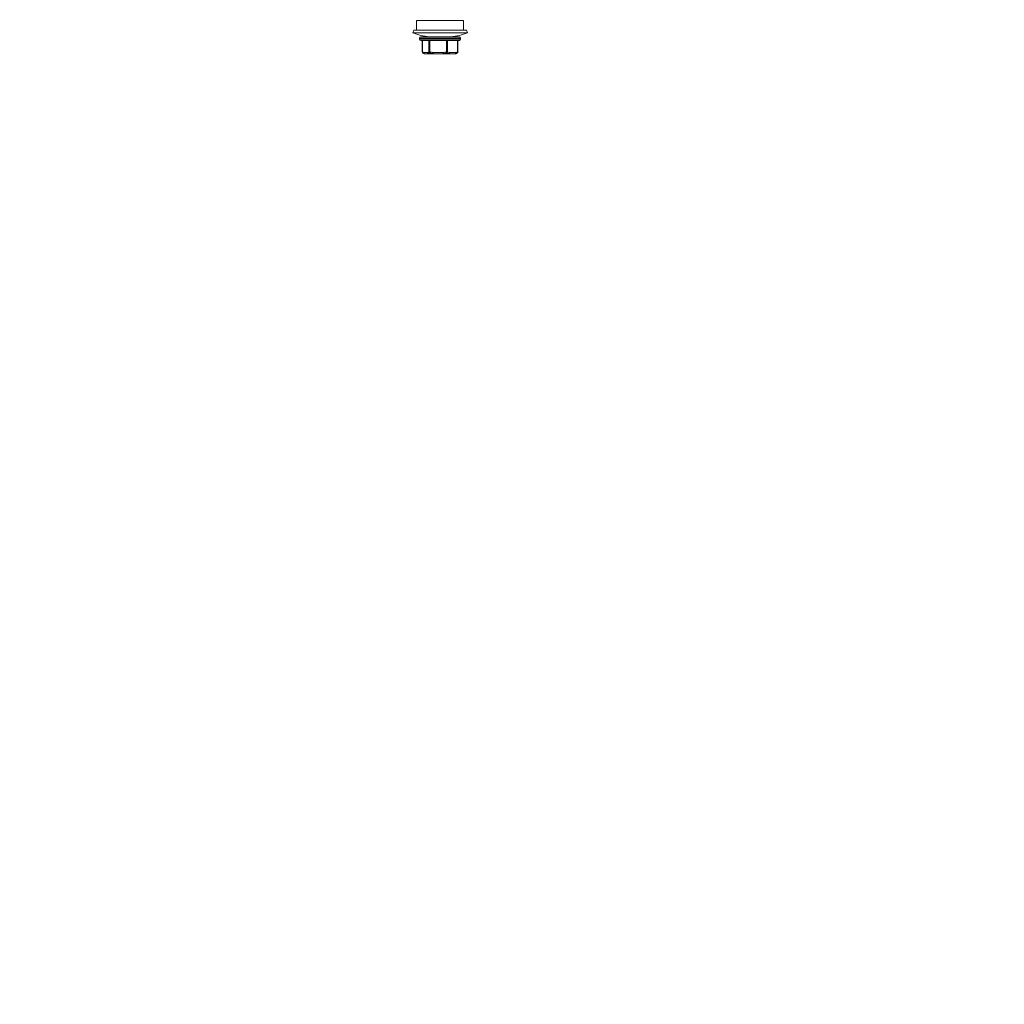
# Model space of a CAD drawing. Header units: millimetres. Extents: x -3034 to 546681, y -100001 to 133386.
# Tile 77 of 124: x 88381 to 88633, y -15710 to -15458. Entities that reach past the tile are written whole.
import ezdxf

# ---------------------------------------------------------------- set-up
doc = ezdxf.new("R2010")
doc.units = ezdxf.units.MM
doc.linetypes.add('ACAD_ISO03W100', pattern=[150, 60, -90])
for name, color, linetype in [('___INST__AR_podstawy', 3, 'Continuous'), ('ELEK CIENKIE', 80, 'Continuous'), ('ELEK ODGROMÓWKA', 214, 'Continuous')]:
    doc.layers.add(name, color=color, linetype=linetype)

# ---------------------------------------------------------------- blocks, each defined once
blk = doc.blocks.new('iglice')
at = {"layer": 'ELEK CIENKIE', "color": 232, "linetype": 'ACAD_ISO03W100', "ltscale": 3}
blk.add_circle((-27813.9, 9135.33), 7540, dxfattribs=at)
blk = doc.blocks.new('wentDACH')
at = {"color": 8, "linetype": 'Continuous', "lineweight": 9}
for p, q in [((-97540.16, 27942.61), (-97552.16, 27942.61)), ((-97552.16, 27940.19), (-97552.16, 27942.61)), ((-97540.16, 27940.19), (-97540.16, 27942.61)), ((-97553.16, 27939.43), (-97552.89, 27940.19)), ((-97539.16, 27939.43), (-97553.16, 27939.43)), ((-97539.42, 27940.19), (-97552.89, 27940.19)), ((-97541.21, 27938.41), (-97551.11, 27938.41)), ((-97539.16, 27939.43), (-97539.42, 27940.19)), ((-97540.91, 27938.11), (-97551.41, 27938.11)), ((-97551.41, 27937.81), (-97551.41, 27938.11)), ((-97551.41, 27937.81), (-97540.91, 27937.81)), ((-97551.11, 27937.51), (-97541.21, 27937.51)), ((-97550.7, 27937.51), (-97550.7, 27934.61)), ((-97550.67, 27937.51), (-97550.67, 27934.61)), ((-97549.02, 27937.51), (-97549.02, 27934.61)), ((-97548.78, 27937.51), (-97548.78, 27934.61)), ((-97544.54, 27937.51), (-97544.54, 27934.61)), ((-97544.26, 27937.51), (-97544.26, 27934.61)), ((-97541.68, 27937.51), (-97541.68, 27934.61)), ((-97541.62, 27937.51), (-97541.62, 27934.61)), ((-97540.91, 27937.81), (-97540.91, 27938.11)), ((-97550.67, 27934.61), (-97550.7, 27934.61)), ((-97550.58, 27934.37), (-97550.57, 27934.37)), ((-97550.53, 27934.34), (-97550.58, 27934.37)), ((-97550.46, 27934.29), (-97550.53, 27934.34)), ((-97550.4, 27934.25), (-97550.46, 27934.29)), ((-97550.34, 27934.22), (-97550.4, 27934.25)), ((-97549.34, 27934.41), (-97550.35, 27934.41)), ((-97550.32, 27934.21), (-97550.34, 27934.22)), ((-97550.23, 27934.15), (-97550.32, 27934.21)), ((-97550.32, 27934.21), (-97550.32, 27934.21)), ((-97550.22, 27934.15), (-97550.23, 27934.15)), ((-97550.22, 27934.15), (-97550.23, 27934.15)), ((-97550.22, 27934.15), (-97550.23, 27934.15)), ((-97542.24, 27934.11), (-97550.08, 27934.11)), ((-97549.18, 27934.15), (-97547.97, 27934.15)), ((-97548.78, 27934.61), (-97549.02, 27934.61)), ((-97547.94, 27934.41), (-97545.37, 27934.41)), ((-97545.31, 27934.15), (-97543.91, 27934.15)), ((-97544.26, 27934.61), (-97544.54, 27934.61)), ((-97543.75, 27934.41), (-97542.19, 27934.41)), ((-97542.09, 27934.15), (-97542.29, 27934.15)), ((-97542.09, 27934.15), (-97541.99, 27934.21)), ((-97542.01, 27934.25), (-97542.02, 27934.25)), ((-97542.01, 27934.25), (-97542.02, 27934.25)), ((-97541.98, 27934.22), (-97541.99, 27934.21)), ((-97541.92, 27934.25), (-97541.98, 27934.22)), ((-97541.85, 27934.29), (-97541.92, 27934.25)), ((-97541.79, 27934.34), (-97541.85, 27934.29)), ((-97541.74, 27934.37), (-97541.79, 27934.34)), ((-97541.74, 27934.37), (-97541.77, 27934.35)), ((-97541.74, 27934.37), (-97541.74, 27934.37)), ((-97541.62, 27934.61), (-97541.68, 27934.61))]:
    blk.add_line(p, q, dxfattribs=at)
for centre, radius, start, end in [((-97546.16, 27959.19), 20.96, 250.4901, 262.4609), ((-97551.11, 27938.11), 0.3, 90, 180), ((-97546.16, 27959.19), 20.96, 277.5391, 289.5099), ((-97541.21, 27938.11), 0.3, 0, 90), ((-97551.11, 27937.81), 0.3, 180, 270), ((-97541.21, 27937.81), 0.3, 270, 0), ((-97550.4, 27934.61), 0.3, 180, 233.5762), ((-97550.4, 27934.58), 0.277, 173.0663, 184.1595), ((-97550.43, 27934.57), 0.24, 229.0477, 231.4184), ((-97550.43, 27934.56), 0.238, 231.4187, 233.3214), ((-97549.48, 27935.66), 1.69, 239.9561, 243.6627), ((-97550.08, 27934.41), 0.3, 240, 270), ((-97550.07, 27934.36), 0.252, 268.3015, 269.999), ((-97542.24, 27934.41), 0.3, 270, 300), ((-97541.92, 27934.61), 0.3, 306.4238, 0)]:
    blk.add_arc(centre, radius, start, end, dxfattribs=at)
for points, knots in [([(-97550.35, 27934.41), (-97550.37, 27934.42), (-97550.49, 27934.48), (-97550.59, 27934.56), (-97550.67, 27934.61)], [0, 0, 0, 0, 0.241582, 1, 1, 1, 1]), ([(-97550.67, 27934.56), (-97550.67, 27934.53), (-97550.66, 27934.46), (-97550.61, 27934.41), (-97550.59, 27934.38)], [0, 0, 0, 0, 0.508798, 1, 1, 1, 1]), ([(-97550.08, 27934.11), (-97550.11, 27934.11), (-97550.18, 27934.13), (-97550.27, 27934.2), (-97550.33, 27934.3), (-97550.35, 27934.37), (-97550.35, 27934.41)], [0, 0, 0, 0, 0.240762, 0.487172, 0.741052, 1, 1, 1, 1]), ([(-97550.35, 27934.41), (-97550.35, 27934.38), (-97550.35, 27934.33), (-97550.31, 27934.24), (-97550.26, 27934.18), (-97550.22, 27934.15)], [0, 0, 0, 0, 0.261028, 0.513901, 1, 1, 1, 1]), ([(-97549.02, 27934.61), (-97549.04, 27934.59), (-97549.15, 27934.52), (-97549.26, 27934.45), (-97549.34, 27934.41)], [0, 0, 0, 0, 0.258735, 1, 1, 1, 1]), ([(-97549.34, 27934.41), (-97549.34, 27934.37), (-97549.33, 27934.29), (-97549.27, 27934.19), (-97549.18, 27934.13), (-97549.1, 27934.11), (-97549.07, 27934.11)], [0, 0, 0, 0, 0.259367, 0.513304, 0.759466, 1, 1, 1, 1]), ([(-97549.18, 27934.15), (-97549.22, 27934.18), (-97549.3, 27934.25), (-97549.34, 27934.36), (-97549.34, 27934.41)], [0, 0, 0, 0, 0.497181, 1, 1, 1, 1]), ([(-97548.83, 27934.35), (-97548.86, 27934.33), (-97548.97, 27934.26), (-97549.09, 27934.19), (-97549.18, 27934.15)], [0, 0, 0, 0, 0.258128, 1, 1, 1, 1]), ([(-97549.07, 27934.11), (-97549.09, 27934.11), (-97549.13, 27934.12), (-97549.16, 27934.14), (-97549.18, 27934.15)], [0, 0, 0, 0, 0.487547, 1, 1, 1, 1]), ([(-97549.02, 27934.61), (-97549.01, 27934.56), (-97548.97, 27934.45), (-97548.88, 27934.38), (-97548.83, 27934.35)], [0, 0, 0, 0, 0.499375, 1, 1, 1, 1]), ([(-97548.78, 27934.61), (-97548.79, 27934.59), (-97548.8, 27934.54), (-97548.81, 27934.47), (-97548.83, 27934.41), (-97548.83, 27934.37), (-97548.83, 27934.35)], [0, 0, 0, 0, 0.311011, 0.595499, 0.831048, 1, 1, 1, 1]), ([(-97547.94, 27934.41), (-97547.94, 27934.38), (-97547.95, 27934.35), (-97547.96, 27934.3), (-97547.97, 27934.25), (-97547.97, 27934.2), (-97547.97, 27934.17), (-97547.97, 27934.15)], [0, 0, 0, 0, 0.303771, 0.44908, 0.585232, 0.822263, 1, 1, 1, 1]), ([(-97547.97, 27934.15), (-97547.96, 27934.14), (-97547.94, 27934.12), (-97547.92, 27934.11), (-97547.9, 27934.11)], [0, 0, 0, 0, 0.549607, 1, 1, 1, 1]), ([(-97547.9, 27934.11), (-97547.91, 27934.11), (-97547.91, 27934.12), (-97547.92, 27934.14), (-97547.93, 27934.16), (-97547.93, 27934.22), (-97547.94, 27934.3), (-97547.94, 27934.37), (-97547.94, 27934.41)], [0, 0, 0, 0, 0.030416, 0.090737, 0.183718, 0.306963, 0.625593, 1, 1, 1, 1]), ([(-97545.31, 27934.15), (-97545.32, 27934.19), (-97545.34, 27934.27), (-97545.36, 27934.36), (-97545.37, 27934.41)], [0, 0, 0, 0, 0.423222, 1, 1, 1, 1]), ([(-97545.37, 27934.41), (-97545.37, 27934.37), (-97545.37, 27934.3), (-97545.37, 27934.22), (-97545.36, 27934.16), (-97545.35, 27934.14), (-97545.35, 27934.12), (-97545.34, 27934.11), (-97545.34, 27934.11)], [0, 0, 0, 0, 0.374745, 0.693331, 0.816493, 0.909374, 0.969614, 1, 1, 1, 1]), ([(-97545.34, 27934.11), (-97545.33, 27934.11), (-97545.32, 27934.12), (-97545.31, 27934.14), (-97545.31, 27934.15)], [0, 0, 0, 0, 0.363754, 1, 1, 1, 1]), ([(-97544.54, 27934.61), (-97544.53, 27934.59), (-97544.51, 27934.54), (-97544.49, 27934.46), (-97544.47, 27934.4), (-97544.45, 27934.37), (-97544.44, 27934.35)], [0, 0, 0, 0, 0.300908, 0.581887, 0.820768, 1, 1, 1, 1]), ([(-97544.26, 27934.61), (-97544.27, 27934.56), (-97544.3, 27934.48), (-97544.38, 27934.4), (-97544.42, 27934.37), (-97544.44, 27934.35)], [0, 0, 0, 0, 0.51005, 0.761442, 1, 1, 1, 1]), ([(-97543.91, 27934.15), (-97543.95, 27934.16), (-97544.14, 27934.22), (-97544.31, 27934.3), (-97544.44, 27934.35)], [0, 0, 0, 0, 0.246802, 1, 1, 1, 1]), ([(-97543.75, 27934.41), (-97543.8, 27934.42), (-97543.97, 27934.48), (-97544.14, 27934.56), (-97544.26, 27934.61)], [0, 0, 0, 0, 0.246931, 1, 1, 1, 1]), ([(-97543.99, 27934.11), (-97543.96, 27934.11), (-97543.89, 27934.13), (-97543.82, 27934.2), (-97543.76, 27934.3), (-97543.75, 27934.37), (-97543.75, 27934.41)], [0, 0, 0, 0, 0.223573, 0.463515, 0.72475, 1, 1, 1, 1]), ([(-97543.91, 27934.15), (-97543.92, 27934.14), (-97543.95, 27934.12), (-97543.98, 27934.11), (-97543.99, 27934.11)], [0, 0, 0, 0, 0.531148, 1, 1, 1, 1]), ([(-97543.75, 27934.41), (-97543.75, 27934.38), (-97543.77, 27934.33), (-97543.8, 27934.26), (-97543.85, 27934.2), (-97543.89, 27934.16), (-97543.91, 27934.15)], [0, 0, 0, 0, 0.257256, 0.515244, 0.76439, 1, 1, 1, 1]), ([(-97542.19, 27934.41), (-97542.19, 27934.37), (-97542.2, 27934.3), (-97542.25, 27934.2), (-97542.33, 27934.13), (-97542.4, 27934.11), (-97542.43, 27934.11)], [0, 0, 0, 0, 0.275505, 0.536765, 0.776581, 1, 1, 1, 1]), ([(-97542.43, 27934.11), (-97542.39, 27934.11), (-97542.34, 27934.12), (-97542.3, 27934.14), (-97542.29, 27934.15)], [0, 0, 0, 0, 0.747397, 1, 1, 1, 1]), ([(-97542.29, 27934.15), (-97542.25, 27934.18), (-97542.19, 27934.26), (-97542.18, 27934.36), (-97542.19, 27934.41)], [0, 0, 0, 0, 0.46907, 1, 1, 1, 1]), ([(-97542.02, 27934.25), (-97542.04, 27934.24), (-97542.13, 27934.2), (-97542.22, 27934.17), (-97542.29, 27934.15)], [0, 0, 0, 0, 0.251445, 1, 1, 1, 1]), ([(-97541.68, 27934.61), (-97541.72, 27934.59), (-97541.89, 27934.52), (-97542.06, 27934.45), (-97542.19, 27934.41)], [0, 0, 0, 0, 0.253215, 1, 1, 1, 1]), ([(-97541.77, 27934.35), (-97541.79, 27934.35), (-97541.87, 27934.31), (-97541.95, 27934.27), (-97542.01, 27934.25)], [0, 0, 0, 0, 0.251423, 1, 1, 1, 1]), ([(-97541.99, 27934.21), (-97541.97, 27934.22), (-97541.9, 27934.26), (-97541.82, 27934.31), (-97541.77, 27934.35)], [0, 0, 0, 0, 0.244023, 1, 1, 1, 1]), ([(-97541.68, 27934.61), (-97541.68, 27934.6), (-97541.67, 27934.53), (-97541.68, 27934.46), (-97541.71, 27934.42)], [0, 0, 0, 0, 0.267465, 1, 1, 1, 1])]:
    blk.add_open_spline(points, degree=3, knots=knots, dxfattribs=at)
for points in [[(-97550.22, 27934.15), (-97550.17, 27934.13), (-97550.12, 27934.11), (-97550.07, 27934.11)], [(-97547.97, 27934.15), (-97548.26, 27934.21), (-97548.55, 27934.27), (-97548.83, 27934.35)], [(-97547.94, 27934.41), (-97548.22, 27934.47), (-97548.5, 27934.53), (-97548.78, 27934.61)], [(-97544.54, 27934.61), (-97544.81, 27934.53), (-97545.09, 27934.47), (-97545.37, 27934.41)], [(-97544.44, 27934.35), (-97544.73, 27934.27), (-97545.01, 27934.21), (-97545.31, 27934.15)], [(-97541.74, 27934.38), (-97541.75, 27934.37), (-97541.76, 27934.36), (-97541.77, 27934.35)], [(-97541.71, 27934.42), (-97541.72, 27934.4), (-97541.73, 27934.39), (-97541.74, 27934.38)]]:
    blk.add_open_spline(points, degree=3, dxfattribs=at)

msp = doc.modelspace()

# ---------------------------------------------------------------- block references
at = {"layer": '___INST__AR_podstawy', "color": 210, "lineweight": 40}
msp.add_blockref('wentDACH', (186034.592, -43400.942), dxfattribs=at)
at = {"layer": 'ELEK ODGROMÓWKA'}
msp.add_blockref('iglice', (111335.99, -24243.943), dxfattribs=at)

doc.saveas('drawing.dxf')
